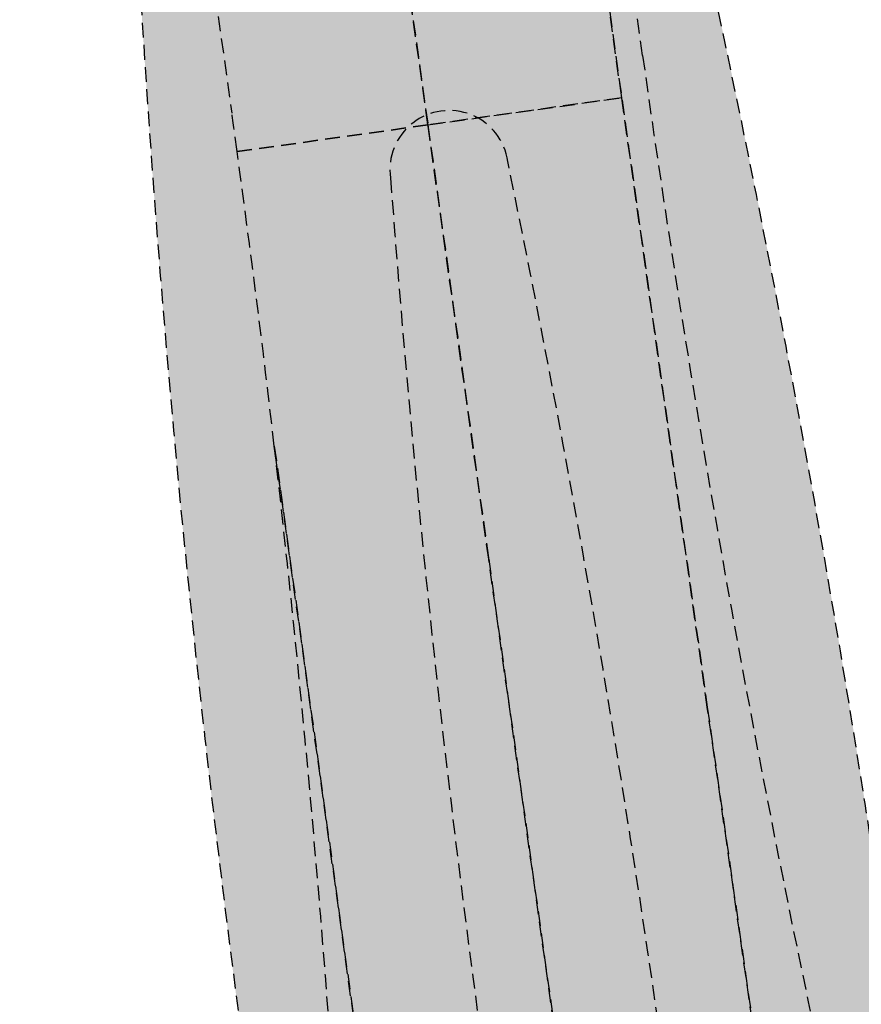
# Model space of a CAD drawing. Header units: metres. Extents: x 101723 to 104407, y 400975 to 405689.
# Tile 13 of 48: x 104281 to 104295, y 401870 to 401886. Entities that reach past the tile are written whole.
import ezdxf

# ---------------------------------------------------------------- set-up
doc = ezdxf.new("R2010")
doc.units = ezdxf.units.M
doc.linetypes.add('HIDDEN', pattern=[0.375, 0.25, -0.125])
doc.layers.add('_hulplijn voor arcering', color=1, linetype='HIDDEN', plot=False)
for name, color, linetype, lineweight, true_color in [('B-WE-VH-OPENVERHARDING_BETONSTRAATSTEEN_HEIDEPAARS-V', 7, 'Continuous', 18, 0xc6b3ff), ('N-WE-VH-GESLOTENVERHARDING_ASFALT_DEKLAAG-V', 7, 'Continuous', 18, 0x97aace), ('N-WE-VH-GESLOTENVERHARDING_ASFALT_DEKLAAG_VERSTERKEN-V', 7, 'Continuous', 18, 0x97aace)]:
    doc.layers.add(name, color=color, linetype=linetype, lineweight=lineweight, true_color=true_color)
doc.layers.add('N-WE-VH-GESLOTENVERHARDING_ASFALT-V', color=253, linetype='Continuous', lineweight=18)

msp = doc.modelspace()

# ---------------------------------------------------------------- hatches: boundary and pattern name
at = {"layer": 'B-WE-VH-OPENVERHARDING_BETONSTRAATSTEEN_HEIDEPAARS-V'}
h = msp.add_hatch(color=256, dxfattribs=at)
h.dxf.hatch_style = 1
h.paths.add_polyline_path([(104288.9473157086, 401884.0283449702, 0.2406391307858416), (104288.4383446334, 401884.7820172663), (104287.5965327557, 401884.6641943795), (104288.622, 401877.339), (104289.9272977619, 401868.0264724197), (104291.6579714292, 401868.2687034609), (104291.5851855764, 401868.7887382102, 0.01616875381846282)])
h.paths.add_polyline_path([(104288.622, 401877.339), (104287.5965327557, 401884.6641943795), (104287.2503570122, 401884.6157424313, 0.2362084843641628), (104286.9653910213, 401883.7678717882, 0.01618631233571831), (104288.6141454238, 401868.3729012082), (104288.6869312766, 401867.8528664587), (104289.9272977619, 401868.0264724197)])
at = {"layer": 'N-WE-VH-GESLOTENVERHARDING_ASFALT-V'}
h = msp.add_hatch(color=256, dxfattribs=at)
h.dxf.hatch_style = 1
edge = h.paths.add_edge_path()
edge.add_line((104287.1106503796, 401915.1867827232), (104284.5974962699, 401933.1425724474))
edge.add_line((104284.5974962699, 401933.1425724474), (104284.5973639, 401933.1435150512))
edge.add_line((104284.5973639, 401933.1435150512), (104284.0956540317, 401933.0733469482))
edge.add_line((104284.0956540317, 401933.0733469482), (104285.818, 401920.7140000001))
edge.add_line((104285.818, 401920.7140000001), (104286.115, 401918.5770000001))
edge.add_line((104286.115, 401918.5770000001), (104288.729, 401900.497))
edge.add_line((104288.729, 401900.497), (104290.612, 401886.937))
edge.add_line((104290.612, 401886.937), (104292.311, 401874.8410000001))
edge.add_line((104292.311, 401874.8410000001), (104293.763, 401864.7110000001))
edge.add_line((104293.763, 401864.7110000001), (104294.359, 401860.403))
edge.add_line((104294.359, 401860.403), (104295.194, 401854.3570000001))
edge.add_line((104295.194, 401854.3570000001), (104296.786, 401842.9440000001))
edge.add_line((104296.786, 401842.9440000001), (104298.09, 401833.421))
edge.add_line((104298.09, 401833.421), (104298.417, 401832.894))
edge.add_line((104298.417, 401832.894), (104299.307, 401831.6230000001))
edge.add_line((104299.307, 401831.6230000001), (104299.946, 401830.8050000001))
edge.add_line((104299.946, 401830.8050000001), (104300.643, 401830.0350000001))
edge.add_line((104300.643, 401830.0350000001), (104301.271, 401829.4280000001))
edge.add_line((104301.271, 401829.4280000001), (104301.936, 401828.8600000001))
edge.add_line((104301.936, 401828.8600000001), (104302.633, 401828.3340000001))
edge.add_line((104302.633, 401828.3340000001), (104303.362, 401827.8520000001))
edge.add_line((104303.362, 401827.8520000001), (104304.004, 401827.5250000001))
edge.add_line((104304.004, 401827.5250000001), (104304.01, 401827.5220000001))
edge.add_line((104304.01, 401827.5220000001), (104304.67, 401827.2500000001))
edge.add_line((104304.67, 401827.2500000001), (104305.356, 401827.029))
edge.add_line((104305.356, 401827.029), (104306.058, 401826.8630000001))
edge.add_line((104306.058, 401826.8630000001), (104306.433, 401826.8050000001))
edge.add_line((104306.433, 401826.8050000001), (104306.2024125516, 401828.6345515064))
edge.add_arc((104311.8817113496, 401839.205529), 12.00000000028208, 187.967555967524, 241.7529117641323, ccw=False)
edge.add_line((104299.9975507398, 401837.542180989), (104299.2672470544, 401842.7599984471))
edge.add_line((104299.2672470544, 401842.7599984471), (104295.5465724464, 401869.3431875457))
edge.add_arc((104054.6942507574, 401835.6326679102), 243.1999999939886, 7.967555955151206, 12.88575486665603)
edge.add_arc((104584.2146656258, 401956.7704829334), 299.9999999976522, 187.9675559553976, 192.8857548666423, ccw=False)
h = msp.add_hatch(color=256, dxfattribs=at)
h.dxf.hatch_style = 1
h.paths.add_polyline_path([(104284.3766280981, 401884.213525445, 0.0006914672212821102), (104284.2867684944, 401884.8620798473), (104280.4728403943, 401912.1115392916, -0.01965553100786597), (104282.647154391, 401888.63448245, 0.02150709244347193), (104284.6527585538, 401867.8184518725), (104285.9730554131, 401858.3852966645, 0.008902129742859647), (104287.3258238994, 401849.832309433, -0.01393008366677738), (104286.3022178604, 401863.3463334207, 0.01685120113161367), (104285.0045253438, 401879.2453344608, 0.005288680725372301)])
h = msp.add_hatch(color=256, dxfattribs=at)
h.dxf.hatch_style = 1
edge = h.paths.add_edge_path()
edge.add_arc((103997.3049622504, 401770.9580012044), 299.9999999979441, 8.481089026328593, 12.88575487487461)
edge.add_arc((104526.8253768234, 401892.0958176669), 243.2000000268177, 190.0077204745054, 192.8857552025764, ccw=False)
edge.add_arc((104529.3000308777, 401874.9561782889), 243.2750000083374, 182.7353730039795, 185.9277067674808, ccw=False)
edge.add_arc((104049.8469417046, 401852.0490750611), 236.7250000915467, 2.735373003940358, 6.597018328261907)
edge.add_line((104285.0045253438, 401879.2453344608), (104286.551, 401868.1110000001))
edge.add_line((104286.551, 401868.1110000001), (104287.767, 401859.4810000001))
edge.add_line((104287.767, 401859.4810000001), (104289.356, 401848.2120000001))
edge.add_line((104289.356, 401848.2120000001), (104292.19, 401828.7290000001))
edge.add_line((104292.19, 401828.7290000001), (104292.589, 401825.7880000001))
edge.add_line((104292.589, 401825.7880000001), (104292.962, 401823.0360000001))
edge.add_line((104292.962, 401823.0360000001), (104294.0243408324, 401815.2028921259))
at = {"layer": 'N-WE-VH-GESLOTENVERHARDING_ASFALT_DEKLAAG-V'}
h = msp.add_hatch(color=256, dxfattribs=at)
h.dxf.hatch_style = 1
edge = h.paths.add_edge_path()
edge.add_line((104291.5851855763, 401868.7887382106), (104292.7896210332, 401860.1833806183))
edge.add_line((104292.7896210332, 401860.1833806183), (104294.015, 401860.355))
edge.add_line((104294.015, 401860.355), (104294.359, 401860.403))
edge.add_line((104294.359, 401860.403), (104293.763, 401864.7110000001))
edge.add_line((104293.763, 401864.7110000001), (104292.311, 401874.841))
edge.add_line((104292.311, 401874.841), (104290.8669437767, 401885.1219323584))
edge.add_line((104290.8669437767, 401885.1219323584), (104288.4383446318, 401884.782017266))
edge.add_arc((104287.9551807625, 401883.9070306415), 0.9995243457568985, 6.971269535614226, 61.09270809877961, ccw=False)
edge.add_arc((104054.6942508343, 401835.6326673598), 239.1999999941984, 7.967556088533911, 11.672838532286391, ccw=False)
h = msp.add_hatch(color=256, dxfattribs=at)
h.dxf.hatch_style = 1
edge = h.paths.add_edge_path()
edge.add_arc((104287.9551876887, 401883.9070375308), 0.9995243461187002, 134.8429638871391, 187.9964905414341)
edge.add_arc((104525.5050802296, 401901.5289715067), 239.19999998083, 184.2582216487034, 187.9675559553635)
edge.add_line((104288.6141454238, 401868.3729012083), (104289.8185226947, 401859.7679593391))
edge.add_line((104289.8185226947, 401859.7679593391), (104288.127, 401859.532))
edge.add_line((104288.127, 401859.532), (104287.767, 401859.4810000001))
edge.add_line((104287.767, 401859.4810000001), (104286.551, 401868.111))
edge.add_line((104286.551, 401868.111), (104285.0045253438, 401879.2453344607))
edge.add_arc((104049.8469418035, 401852.0490750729), 236.724999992, 6.597018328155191, 7.809083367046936)
edge.add_line((104284.3766280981, 401884.213525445), (104287.2503570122, 401884.6157424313))
at = {"layer": 'N-WE-VH-GESLOTENVERHARDING_ASFALT_DEKLAAG_VERSTERKEN-V'}
h = msp.add_hatch(color=256, dxfattribs=at)
h.dxf.hatch_style = 1
h.paths.add_polyline_path([(104287.5965327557, 401884.6641943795), (104290.8669437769, 401885.1219323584), (104290.612, 401886.937), (104288.729, 401900.497), (104286.115, 401918.577), (104285.818, 401920.714), (104284.0956540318, 401933.0733469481), (104280.8686352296, 401932.6220227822), (104281.958, 401924.92), (104283.6420000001, 401912.9950000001), (104286.57, 401891.997)])
h = msp.add_hatch(color=256, dxfattribs=at)
h.dxf.hatch_style = 1
edge = h.paths.add_edge_path()
edge.add_line((104284.3766280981, 401884.213525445), (104287.5965327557, 401884.6641943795))
edge.add_line((104287.5965327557, 401884.6641943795), (104286.57, 401891.997))
edge.add_line((104286.57, 401891.997), (104283.6420000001, 401912.9950000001))
edge.add_line((104283.6420000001, 401912.9950000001), (104281.958, 401924.92))
edge.add_line((104281.958, 401924.92), (104280.8686352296, 401932.6220227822))
edge.add_line((104280.8686352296, 401932.6220227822), (104277.6648368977, 401932.1739461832))
edge.add_line((104277.6648368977, 401932.1739461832), (104284.2867684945, 401884.8620798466))
edge.add_arc((104049.8469417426, 401852.0490750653), 236.7250000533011, 7.809083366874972, 7.967555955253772, ccw=False)

# ---------------------------------------------------------------- linework, layer by layer
at = {"layer": '_hulplijn voor arcering'}
for points in [[(104299.9975507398, 401837.542180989), (104299.2672470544, 401842.7599984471, 0.02283367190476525), (104295.1883101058, 401864.5900614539, -0.022833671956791), (104291.2191955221, 401885.8323661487), (104291.2191955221, 401885.8323661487), (104284.5974962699, 401933.1425724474)], [(104284.5974962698, 401933.1425724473), (104287.1106503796, 401915.1867827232, 0.02146298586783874), (104291.7696647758, 401889.8681550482, -0.02146298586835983), (104295.5465724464, 401869.3431875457), (104296.8668693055, 401859.9100323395, -4.70899181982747e-07), (104296.8669328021, 401859.9095786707, -4.70899181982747e-07)], [(104277.6648358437, 401932.1739460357), (104280.154077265, 401914.4480952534, -0.02162153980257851), (104282.647154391, 401888.63448245, 0.02150683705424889), (104284.6527241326, 401867.8186978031), (104285.9730554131, 401858.385296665, 0.02146298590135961), (104289.749963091, 401837.8603291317, -0.02146298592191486), (104294.4089774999, 401812.5417013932), (104307.4150158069, 401719.6171615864)], [(104288.9451419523, 401884.0449645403, 1.000618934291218), (104286.9653910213, 401883.7678717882, 0.01618605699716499), (104288.6141115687, 401868.3731430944), (104289.9344422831, 401858.9397460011, 0.01616861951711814), (104292.5722861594, 401843.7002650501, 0.99999999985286), (104294.5529795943, 401843.9774897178, 0.01616861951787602), (104292.9054824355, 401859.3555830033), (104291.5851855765, 401868.7887382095, 0.01618631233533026), (104288.9439169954, 401884.0447930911)]]:
    msp.add_lwpolyline(points, format="xyb", dxfattribs=at)
for points in [[(104287.5965327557, 401884.6641943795), (104290.8669437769, 401885.1219323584), (104290.612, 401886.937), (104288.729, 401900.497), (104286.115, 401918.577), (104285.818, 401920.714), (104284.0956540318, 401933.0733469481), (104280.8686352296, 401932.6220227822), (104281.958, 401924.92), (104283.6420000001, 401912.9950000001), (104286.57, 401891.997)], [(104290.8669437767, 401885.1219323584), (104287.5965327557, 401884.6641943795), (104288.622, 401877.339), (104290.296, 401865.3960000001), (104291.059, 401859.941), (104294.015, 401860.355), (104294.359, 401860.403), (104293.763, 401864.7110000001), (104292.311, 401874.841)]]:
    msp.add_lwpolyline(points, close=True, dxfattribs=at)
for points in [[(104284.3766280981, 401884.213525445), (104287.5965327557, 401884.6641943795), (104286.57, 401891.997), (104283.6420000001, 401912.9950000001), (104281.958, 401924.92), (104280.8686352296, 401932.6220227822), (104277.6648368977, 401932.1739461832), (104284.2867684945, 401884.8620798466, -0.0006914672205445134)], [(104287.5965327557, 401884.6641943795), (104284.3766280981, 401884.213525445, -0.005288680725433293), (104285.0045253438, 401879.2453344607), (104286.551, 401868.111), (104287.767, 401859.4810000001), (104288.127, 401859.532), (104291.059, 401859.941), (104290.296, 401865.3960000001), (104288.622, 401877.339)], [(104286.3022178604, 401863.3463334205, 0.02283367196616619), (104288.3734331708, 401841.2352627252), (104293.8699120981, 401801.9644438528, 0.02283367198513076), (104297.9488490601, 401780.1343807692, -0.01664520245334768), (104301.0343493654, 401764.6824554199), (104300.005, 401772.3130000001), (104298.218, 401785.1010000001), (104297.198, 401792.404), (104294.566, 401811.209), (104292.962, 401823.0360000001), (104292.589, 401825.7880000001), (104292.19, 401828.7290000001), (104289.356, 401848.2120000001), (104287.767, 401859.4810000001), (104286.551, 401868.1110000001), (104285.0045253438, 401879.2453344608, -0.01685120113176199), (104286.3022178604, 401863.3463334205, 0.02283367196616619)]]:
    msp.add_lwpolyline(points, format="xyb", close=True, dxfattribs=at)
msp.add_lwpolyline([(104290.612, 401886.937), (104292.311, 401874.8410000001), (104293.763, 401864.7110000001), (104294.359, 401860.403), (104295.194, 401854.3570000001), (104296.786, 401842.9440000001), (104298.09, 401833.421)], dxfattribs=at)

doc.saveas('drawing.dxf')
